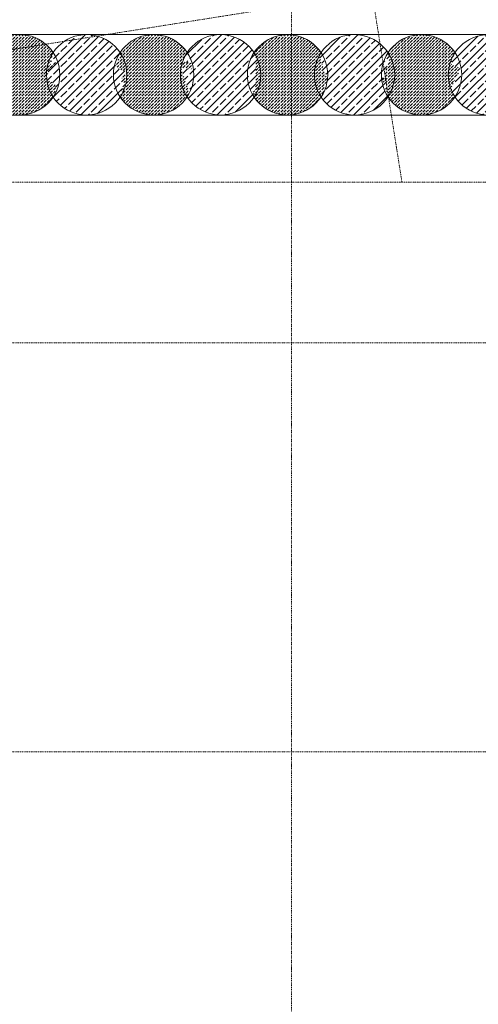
# Model space of a CAD drawing. Header units: millimetres. Extents: x 1523 to 73204, y -91281 to 10268.
# Tile 78 of 120: x 56261 to 61397, y -78926 to -67910. Entities that reach past the tile are written whole.
import ezdxf

# ---------------------------------------------------------------- set-up
doc = ezdxf.new("R2010")
doc.units = ezdxf.units.MM
doc.linetypes.add('IMPORT-STRICHPUNKT _7_', pattern=[20, 10, -5, 0, -5])
for name, color, linetype, lineweight, true_color in [('10 A--Wand außen _ Verbau _Bohrpfahlwand_ _Aktuell_', 7, 'Continuous', 13, 0x656565), ('10 A--Wand außen _ Verbau _modelliert_ _aktuell_', 7, 'Continuous', 13, 0x656565), ('90 A--Achsraster _1_50_', 7, 'IMPORT-STRICHPUNKT _7_', 13, 0x656565), ('Xref_706_5_--_ÜP_-1_000_16_Übersichtsplan UG_IFC 2025_01_13_dwg', 7, 'Continuous', 13, 0x767676)]:
    doc.layers.add(name, color=color, linetype=linetype, lineweight=lineweight, true_color=true_color)
pattern_1 = [(131.336, (0, 0), (37.54246469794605, 33.02367854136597), [37.5, -12.5]), (131.336, (-35.283, 2.259), (37.54246469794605, 33.02367854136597), [37.5, -12.5])]
pattern_2 = [(131.336, (0, 0), (90.10191527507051, 79.25682849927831), []), (131.336, (-45.051, -39.629), (90.10191527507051, 79.25682849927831), [90, -30])]

# ---------------------------------------------------------------- blocks, each defined once
blk = doc.blocks.new('Xref_706_5_--_ÜP_-1_000_11_Übersichtsplan UG_IFC 2024_09_30_dwg_Standard-Rastermarker_3-41960556-SuD_-1UG gesamt Plot  - Blatt 7')
at = {"layer": '90 A--Achsraster _1_50_', "color": 9, "true_color": 0xcbcbcb}
blk.add_line((0, 0), (23499.99999999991, 5.414335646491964e-13), dxfattribs=at)
blk = doc.blocks.new('Xref_706_5_--_ÜP_-1_000_11_Übersichtsplan UG_IFC 2024_09_30_dwg_Standard-Rastermarker_17-41960570-SuD_-1UG gesamt Plot  - Blatt 7')
at = {"layer": '90 A--Achsraster _1_50_', "color": 9, "true_color": 0xcbcbcb}
blk.add_line((77457.76427660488, 0), (99171.11689252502, 2.165734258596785e-12), dxfattribs=at)
blk = doc.blocks.new('Xref_706_5_--_ÜP_-1_000_11_Übersichtsplan UG_IFC 2024_09_30_dwg_Standard-Rastermarker_18-41960571-SuD_-1UG gesamt Plot  - Blatt 7')
at = {"layer": '90 A--Achsraster _1_50_', "color": 9, "true_color": 0xcbcbcb}
blk.add_line((77457.76427660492, 0), (99659.22578568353, -2.165734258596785e-12), dxfattribs=at)
blk = doc.blocks.new('Xref_706_5_--_ÜP_-1_000_11_Übersichtsplan UG_IFC 2024_09_30_dwg_Standard-Rastermarker_33-41960587-SuD_-1UG gesamt Plot  - Blatt 7')
at = {"layer": '90 A--Achsraster _1_50_', "color": 9, "true_color": 0xcbcbcb}
blk.add_line((0, 0), (53500.22079273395, 0), dxfattribs=at)
blk = doc.blocks.new('Xref_706_5_--_ÜP_-1_000_16_Übersichtsplan UG_IFC 2025_01_13_dwg-35469238-SuD_-1UG gesamt Plot  - Blatt 7')
at = {"layer": '10 A--Wand außen _ Verbau _modelliert_ _aktuell_', "true_color": 0xcbcbcb}
h = blk.add_hatch(dxfattribs=at)
h.set_pattern_fill('FP_4', color=9, style=0, pattern_type=2)
h.set_pattern_definition(pattern_2)
h.paths.add_polyline_path([(64673.79830680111, -69398.14855588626), (64672.4063796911, -69323.84018044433), (64658.80268004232, -69250.77437806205), (64633.35828131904, -69180.94419336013), (64596.7672403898, -69116.2544117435), (64550.02766546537, -69058.46960182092), (64494.41449030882, -69009.16598257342), (64187.90854968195, -68937.62887283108), (64135.51596413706, -68973.2763190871), (64127.93628293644, -69024.60235730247), (64065.91652142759, -69020.63115694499), (64002.94672848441, -68981.15360258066), (64000.84530927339, -68979.29059849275), (63941.72000484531, -69019.51892641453), (63887.99228285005, -69070.87069377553), (63843.44956006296, -69130.3653823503), (63809.30684584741, -69196.38013212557), (63786.4954644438, -69267.11423281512), (63775.63765087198, -69340.6382425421), (63777.029577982, -69414.94661798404), (63790.63327763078, -69488.01242036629), (63816.07767635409, -69557.84260506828), (63852.66871728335, -69622.53238668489), (63899.40829220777, -69680.31719660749), (63954.05846539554, -69728.61325750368), (63965.21010032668, -69722.30546174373), (63980.98741164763, -69736.29276867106), (63987.74003483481, -69731.698344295), (64017.99126030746, -69769.09837021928), (64088.16660933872, -69773.59178271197), (64131.23949894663, -69670.17221163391), (64319.86643416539, -69788.42780279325), (64378.77828639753, -69792.19999995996), (64438.8059029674, -69758.24605978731), (64444.56968151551, -69761.85953650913), (64447.44983731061, -69760.27239758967), (64507.71595282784, -69719.26787201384), (64561.44367482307, -69667.91610465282), (64605.98639761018, -69608.42141607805), (64640.12911182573, -69542.40666630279), (64662.9404932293, -69471.67256561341)])
h = blk.add_hatch(dxfattribs=at)
h.set_pattern_fill('FP_5', color=9, style=0, pattern_type=2)
h.set_pattern_definition(pattern_1)
h.paths.add_polyline_path([(64626.71379069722, -70109.432796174), (64619.19028071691, -70035.49316593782), (64599.59931846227, -69963.80030492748), (64568.47529431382, -69896.30980750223), (64526.66719051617, -69834.86263849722), (64475.31542315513, -69781.13491650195), (64447.44983731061, -69760.27239758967), (64444.56968151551, -69761.85953650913), (64438.80590296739, -69758.24605978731), (64378.77828639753, -69792.19999995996), (64319.86643416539, -69788.42780279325), (64131.2394989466, -69670.17221163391), (64088.14207027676, -69773.59021144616), (64017.99126030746, -69769.09837021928), (63987.74003483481, -69731.698344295), (63980.98741164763, -69736.29276867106), (63965.21010032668, -69722.30546174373), (63923.65373024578, -69745.8113509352), (63865.86892032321, -69792.55092585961), (63816.56530107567, -69848.16410101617), (63777.08774671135, -69911.13389395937), (63748.51310200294, -69979.74265288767), (63731.62080876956, -70052.11890970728), (63726.87164473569, -70126.28842880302), (63734.39515471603, -70200.22805903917), (63753.98611697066, -70271.92092004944), (63785.11014111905, -70339.41141747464), (63826.9182449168, -70400.85858647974), (63878.27001227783, -70454.58630847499), (63910.10894587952, -70478.42360937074), (63913.67167294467, -70476.78061654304), (63922.13246133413, -70482.0849254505), (63964.45991555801, -70458.14288126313), (64222.34593648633, -70565.54901334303), (64256.19368876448, -70511.55919591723), (64316.84056409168, -70531.11749934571), (64389.84325500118, -70504.51711752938), (64392.72222549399, -70507.06945633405), (64395.5512284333, -70505.76482888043), (64398.28417353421, -70507.81094121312), (64430.9378057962, -70489.09608379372), (64487.71651510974, -70443.17029911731), (64537.02013435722, -70387.55712396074), (64576.49768872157, -70324.58733101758), (64605.07233343, -70255.97857208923), (64621.96462666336, -70183.60231526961)])
h = blk.add_hatch(dxfattribs=at)
h.set_pattern_fill('FP_4', color=9, style=0, pattern_type=2)
h.set_pattern_definition(pattern_2)
h.paths.add_polyline_path([(64574.03936554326, -70932.06952854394), (64578.78852957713, -70857.90000944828), (64571.26501959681, -70783.960379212), (64551.67405734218, -70712.26751820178), (64520.55003319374, -70644.77702077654), (64477.35377885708, -70581.87747398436), (64425.00574447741, -70527.81695444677), (64395.5512284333, -70505.76482888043), (64392.72222549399, -70507.06945633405), (64389.84325500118, -70504.51711752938), (64316.84056409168, -70531.11749934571), (64256.19368876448, -70511.55919591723), (64222.34593648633, -70565.54901334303), (63964.45991555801, -70458.14288126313), (63922.13246133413, -70482.0849254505), (63913.67167294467, -70476.78061654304), (63910.10894587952, -70478.42360937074), (63907.37600077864, -70476.37749703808), (63875.72846912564, -70494.27856420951), (63817.94365920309, -70541.0181391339), (63768.64003995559, -70596.63131429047), (63729.16248559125, -70659.60110723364), (63700.58784088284, -70728.20986616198), (63683.69554764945, -70800.58612298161), (63678.94638361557, -70874.7556420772), (63686.46989359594, -70948.69527231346), (63706.06085585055, -71020.3881333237), (63737.18487999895, -71087.87863074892), (63780.38113433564, -71150.77817754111), (63830.3447511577, -71203.05352174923), (63862.18368475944, -71226.89082264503), (63865.01268769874, -71225.58619519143), (63872.01366897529, -71231.79288477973), (63878.74634767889, -71227.9846214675), (63889.83943973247, -71247.59624453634), (63892.18541053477, -71247.74645988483), (63893.34477021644, -71246.63836956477), (64147.28649419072, -71177.2456481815), (64183.22136187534, -71176.57252464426), (64341.56683406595, -71258.46852853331), (64347.705673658, -71254.29171702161), (64350.35891241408, -71256.2781544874), (64382.0064440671, -71238.37708731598), (64439.79125398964, -71191.6375123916), (64489.09487323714, -71136.02433723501), (64528.57242760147, -71073.05454429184), (64557.14707230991, -71004.4457853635)])
h = blk.add_hatch(dxfattribs=at)
h.set_pattern_fill('FP_5', color=9, style=0, pattern_type=2)
h.set_pattern_definition(pattern_1)
h.paths.add_polyline_path([(64530.86326845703, -71606.36722272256), (64523.33975847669, -71532.4275924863), (64503.74879622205, -71460.73473147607), (64472.62477207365, -71393.24423405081), (64429.428517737, -71330.34468725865), (64379.46490091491, -71278.06934305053), (64347.705673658, -71254.29171702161), (64341.56683406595, -71258.46852853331), (64183.22136187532, -71176.57252464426), (64147.28649419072, -71177.2456481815), (63893.04656397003, -71246.92338849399), (63891.85129298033, -71248.0658020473), (63889.83943973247, -71247.59624453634), (63878.74634767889, -71227.9846214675), (63872.01366897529, -71231.79288477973), (63865.01268769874, -71225.58619519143), (63862.18368475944, -71226.89082264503), (63859.45073965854, -71224.84471031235), (63826.79710739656, -71243.55956773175), (63770.018398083, -71289.48535240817), (63720.71477883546, -71345.09852756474), (63681.23722447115, -71408.06832050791), (63652.66257976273, -71476.67707943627), (63635.77028652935, -71549.05333625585), (63631.02112249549, -71623.22285535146), (63638.54463247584, -71697.16248558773), (63658.13559473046, -71768.85534659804), (63689.25961887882, -71836.34584402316), (63731.06772267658, -71897.79301302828), (63782.4194900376, -71951.52073502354), (63811.52547853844, -71973.31192358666), (63814.49706517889, -71971.63107932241), (63817.13657349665, -71973.2858621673), (63823.79722289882, -71968.75401593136), (63827.96545909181, -71970.49003142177), (63843.70657506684, -71955.44502121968), (64053.69285738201, -71968.89069690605), (64061.77209102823, -71914.18192434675), (64082.37583360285, -71970.72730257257), (64183.63905976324, -71977.21130944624), (64247.83348164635, -72010.41255322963), (64275.00061585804, -72002.98879731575), (64287.64940617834, -72008.25685193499), (64299.7007061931, -72002.69925542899), (64302.43365129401, -72004.74536776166), (64334.08118294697, -71986.84430059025), (64391.86599286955, -71940.10472566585), (64441.16961211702, -71884.49155050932), (64480.64716648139, -71821.5217575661), (64509.22181118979, -71752.91299863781), (64526.11410442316, -71680.5367418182)])
h = blk.add_hatch(dxfattribs=at)
h.set_pattern_fill('FP_4', color=9, style=0, pattern_type=2)
h.set_pattern_definition(pattern_2)
h.paths.add_polyline_path([(64478.18884330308, -72429.00395509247), (64482.93800733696, -72354.83443599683), (64475.41449735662, -72280.89480576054), (64455.82353510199, -72209.20194475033), (64424.69951095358, -72141.71144732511), (64382.89140715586, -72080.26427832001), (64331.5396397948, -72026.53655632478), (64299.7007061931, -72002.69925542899), (64287.64940617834, -72008.25685193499), (64275.00061585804, -72002.98879731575), (64247.83348164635, -72010.41255322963), (64183.63905976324, -71977.21130944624), (64082.37583360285, -71970.72730257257), (64061.77209102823, -71914.18192434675), (64053.69285738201, -71968.89069690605), (63843.70657506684, -71955.44502121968), (63827.96545909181, -71970.49003142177), (63823.79722289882, -71968.75401593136), (63817.13657349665, -71973.2858621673), (63814.49706517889, -71971.63107932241), (63779.87794688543, -71991.2129907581), (63722.09313696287, -72037.95256568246), (63672.78951771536, -72093.56574083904), (63633.31196335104, -72156.53553378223), (63604.73731864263, -72225.14429271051), (63587.84502540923, -72297.52054953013), (63583.09586137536, -72371.69006862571), (63590.61937135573, -72445.62969886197), (63610.21033361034, -72517.32255987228), (63641.33435775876, -72584.81305729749), (63683.14246155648, -72646.26022630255), (63734.49422891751, -72699.98794829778), (63762.35981476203, -72720.85046721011), (63765.23997055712, -72719.26332829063), (63788.58036270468, -72733.8960840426), (63801.34920991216, -72726.67353050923), (63860.00366726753, -72778.67338530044), (63882.90729614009, -72680.54112448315), (63902.72422668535, -72669.33190258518), (63948.67009718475, -72680.05546237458), (63930.73776795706, -72801.48476670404), (64178.66567138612, -72733.7353962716), (64252.3023580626, -72750.92186817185), (64253.05064848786, -72750.41273806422), (64255.85710514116, -72752.44969571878), (64287.01605797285, -72734.61578780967), (64343.94073174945, -72688.57193894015), (64393.24435099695, -72632.9587637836), (64432.72190536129, -72569.98897084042), (64461.2965500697, -72501.38021191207)])
h = blk.add_hatch(dxfattribs=at)
h.set_pattern_fill('FP_5', color=9, style=0, pattern_type=2)
h.set_pattern_definition(pattern_1)
h.paths.add_polyline_path([(64434.17200120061, -73140.48462225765), (64432.78007409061, -73066.17624681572), (64419.17637444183, -72993.1104444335), (64393.73197571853, -72923.28025973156), (64357.14093478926, -72858.59047811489), (64310.4013598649, -72800.80566819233), (64253.05064848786, -72750.41273806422), (64252.3023580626, -72750.92186817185), (64178.66567138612, -72733.73539627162), (63930.73776795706, -72801.48476670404), (63948.67009718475, -72680.05546237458), (63902.72422668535, -72669.33190258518), (63882.90729614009, -72680.54112448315), (63860.00366726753, -72778.67338530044), (63801.34920991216, -72726.67353050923), (63788.58036270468, -72733.8960840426), (63765.23997055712, -72719.26332829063), (63762.35981476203, -72720.85046721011), (63702.09369924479, -72761.85499278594), (63648.36597724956, -72813.20676014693), (63603.82325446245, -72872.70144872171), (63569.6805402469, -72938.71619849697), (63546.86915884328, -73009.45029918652), (63536.01134527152, -73082.97430891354), (63537.4032723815, -73157.28268435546), (63551.00697203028, -73230.34848673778), (63576.45137075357, -73300.17867143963), (63613.04241168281, -73364.86845305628), (63659.78198660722, -73422.65326297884), (63715.3951617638, -73471.9568822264), (63718.52548655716, -73473.91937188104), (63724.06886579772, -73470.78382231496), (63730.10516693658, -73475.30310453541), (63737.97422125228, -73471.67419904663), (63790.29179175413, -73504.4735721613), (63812.51010400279, -73489.35643137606), (63846.97371363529, -73540.00908129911), (63904.69044728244, -73484.84470490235), (63928.73859580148, -73410.2756058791), (63997.02245660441, -73470.81236653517), (64046.17099786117, -73448.14694779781), (64202.65958878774, -73498.61370849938), (64203.41538473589, -73498.18620109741), (64206.86292358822, -73499.96926221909), (64209.38165823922, -73501.5483286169), (64268.08964722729, -73461.60393838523), (64321.81736922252, -73410.25217102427), (64366.36009200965, -73350.75748244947), (64400.50280622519, -73284.7427326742), (64423.3141876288, -73214.00863198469)])
h = blk.add_hatch(dxfattribs=at)
h.set_pattern_fill('FP_4', color=9, style=0, pattern_type=2)
h.set_pattern_definition(pattern_2)
h.paths.add_polyline_path([(64386.24674008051, -73888.95183553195), (64384.85481297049, -73814.64346009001), (64371.25111332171, -73741.57765770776), (64345.80671459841, -73671.7474730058), (64309.21567366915, -73607.05769138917), (64262.47609874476, -73549.2728814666), (64206.86292358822, -73499.96926221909), (64203.41538473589, -73498.18620109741), (64202.65958878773, -73498.6137084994), (64046.17099786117, -73448.14694779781), (63997.02245660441, -73470.81236653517), (63928.73859580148, -73410.2756058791), (63904.69044728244, -73484.84470490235), (63846.97371363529, -73540.00908129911), (63812.51010400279, -73489.35643137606), (63790.29179175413, -73504.4735721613), (63737.97422125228, -73471.67419904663), (63730.10516693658, -73475.30310453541), (63724.06886579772, -73470.78382231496), (63718.52548655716, -73473.91937188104), (63713.29374255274, -73470.09387813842), (63654.16843812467, -73510.32220606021), (63600.44071612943, -73561.67397342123), (63555.89799334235, -73621.168661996), (63521.75527912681, -73687.18341177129), (63498.94389772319, -73757.91751246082), (63488.12527965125, -73833.53398371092), (63489.47801126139, -73905.74989762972), (63503.08171091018, -73978.81570001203), (63528.52610963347, -74048.64588471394), (63565.11715056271, -74113.33566633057), (63611.85672548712, -74171.12047625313), (63669.23299426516, -74221.33596446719), (63669.67104389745, -74221.13395280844), (63794.32940076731, -74261.33562775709), (63770.62212984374, -74174.57919092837), (63857.19388433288, -74281.6090983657), (63945.59422843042, -74310.11775184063), (64031.58892521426, -74213.11801413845), (64128.26916785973, -74227.39547336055), (64129.4965674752, -74231.88712562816), (64131.02814510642, -74229.84143267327), (64156.85494031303, -74252.73806595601), (64159.89827058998, -74251.07567723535), (64220.16438610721, -74210.07115165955), (64273.89210810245, -74158.71938429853), (64318.43483088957, -74099.22469572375), (64352.57754510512, -74033.20994594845), (64375.38892650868, -73962.47584525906), (64385.94099315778, -73891.02220997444)])
h = blk.add_hatch(dxfattribs=at)
h.set_pattern_fill('FP_5', color=9, style=0, pattern_type=2)
h.set_pattern_definition(pattern_1)
h.paths.add_polyline_path([(64339.16222397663, -74600.23607581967), (64331.63871399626, -74526.2964455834), (64312.04775174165, -74454.60358457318), (64280.92372759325, -74387.11308714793), (64239.11562379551, -74325.66591814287), (64187.76385643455, -74271.93819614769), (64159.89827058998, -74251.07567723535), (64156.85494031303, -74252.73806595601), (64131.02814510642, -74229.84143267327), (64129.49656747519, -74231.88712562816), (64128.26916785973, -74227.39547336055), (64031.58892521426, -74213.11801413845), (63945.59422843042, -74310.11775184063), (63857.19388433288, -74281.6090983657), (63770.62212984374, -74174.57919092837), (63794.32940076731, -74261.33562775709), (63665.72211213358, -74219.86044275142), (63636.10216352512, -74236.61463058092), (63578.31735360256, -74283.3542055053), (63529.01373435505, -74338.96738066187), (63489.53617999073, -74401.93717360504), (63460.96153528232, -74470.54593253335), (63444.06924204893, -74542.92218935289), (63439.32007801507, -74617.09170844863), (63446.84358799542, -74691.03133868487), (63466.43455025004, -74762.72419969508), (63497.55857439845, -74830.21469712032), (63539.36667819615, -74891.66186612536), (63590.71844555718, -74945.38958812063), (63623.84581475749, -74970.19152016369), (63628.71365023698, -74967.43808426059), (63650.21313413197, -74989.93231090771), (63688.40285717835, -74995.5720589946), (63687.25558231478, -74934.32450466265), (63814.7004617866, -75014.22332475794), (64007.86017214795, -75042.74859333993), (64076.51545782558, -74987.2163717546), (64092.35104896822, -75003.78464743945), (64109.4271097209, -74995.90982435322), (64112.08132178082, -74997.85133554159), (64143.24027461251, -74980.01742763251), (64200.16494838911, -74933.97357876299), (64249.4685676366, -74878.36040360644), (64288.94612200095, -74815.39061066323), (64317.52076670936, -74746.78185173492), (64334.41305994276, -74674.4055949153)])
at = {"layer": '10 A--Wand außen _ Verbau _Bohrpfahlwand_ _Aktuell_', "color": 9, "true_color": 0xcbcbcb, "flags": 128}
for points in [[(65024.0224678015, -62397.94144423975), (64170.70826862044, -63170.6686398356), (63094.00406905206, -79985.9717375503), (63157.07279164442, -80069.4022995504), (63872.85241536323, -81016.27253602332), (73710.14881594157, -81635.9182640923)], [(73766.72717516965, -80737.6984194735), (64341.69751833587, -80144.02114007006), (64013.52457725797, -79709.8970325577), (65045.53186697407, -63592.64274620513), (65487.14078564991, -63192.73937930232)]]:
    blk.add_lwpolyline(points, dxfattribs=at)
at = {"layer": '10 A--Wand außen _ Verbau _modelliert_ _aktuell_', "color": 9, "true_color": 0xcbcbcb}
for centre, radius, start, end in [((64224.71797883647, -69369.39339921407), 450.0000000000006, 176.3362835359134, 266.336283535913), ((64224.71797883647, -69369.3933992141), 450.0000000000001, 266.3362835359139, 356.3362835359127), ((64176.79271771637, -70117.86061248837), 449.9999999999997, 86.33628353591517, 176.3362835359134), ((64176.79271771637, -70117.86061248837), 450.000000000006, 356.3362835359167, 86.33628353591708), ((64176.79271771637, -70117.86061248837), 450.0000000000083, 176.3362835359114, 266.3362835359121), ((64176.79271771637, -70117.86061248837), 450.0000000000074, 266.336283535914, 356.3362835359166), ((64128.86745659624, -70866.32782576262), 450.0000000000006, 86.33628353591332, 176.3362835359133), ((64128.86745659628, -70866.32782576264), 449.9999999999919, 356.3362835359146, 86.33628353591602), ((64128.86745659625, -70866.32782576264), 450.0000000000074, 176.3362835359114, 266.3362835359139), ((64128.86745659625, -70866.32782576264), 450.0000000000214, 266.336283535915, 356.3362835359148), ((64080.94219547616, -71614.7950390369), 450.0000000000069, 86.33628353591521, 176.3362835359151), ((64080.94219547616, -71614.79503903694), 450.0000000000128, 356.3362835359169, 86.33628353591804), ((64080.94219547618, -71614.79503903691), 450.0000000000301, 176.3362835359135, 266.3362835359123), ((64080.94219547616, -71614.79503903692), 450.0000000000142, 266.336283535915, 356.3362835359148), ((64033.01693435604, -72363.2622523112), 449.9999999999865, 86.33628353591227, 176.3362835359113), ((64033.01693435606, -72363.26225231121), 450.0000000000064, 356.3362835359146, 86.33628353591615), ((64033.01693435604, -72363.2622523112), 449.9999999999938, 176.3362835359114, 266.3362835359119), ((64033.01693435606, -72363.2622523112), 450.0000000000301, 266.3362835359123, 356.336283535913), ((63985.09167323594, -73111.7294655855), 449.9999999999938, 86.33628353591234, 176.3362835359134), ((63985.09167323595, -73111.7294655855), 450.0000000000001, 356.3362835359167, 86.33628353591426), ((63985.09167323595, -73111.7294655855), 449.999999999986, 176.3362835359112, 266.3362835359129), ((63985.09167323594, -73111.72946558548), 450.0000000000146, 266.336283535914, 356.3362835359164), ((63937.16641211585, -73860.19667885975), 449.9999999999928, 86.33628353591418, 176.3362835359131), ((63937.16641211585, -73860.19667885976), 449.9999999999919, 356.3362835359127, 86.33628353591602), ((63937.16641211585, -73860.19667885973), 450.0000000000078, 176.3362835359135, 266.336283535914), ((63937.16641211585, -73860.19667885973), 450.0000000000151, 266.3362835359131, 356.3362835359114), ((63889.24115099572, -74608.66389213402), 449.9999999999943, 86.3362835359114, 176.3362835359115), ((63889.24115099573, -74608.66389213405), 450.0000000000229, 356.3362835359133, 86.33628353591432)]:
    blk.add_arc(centre, radius, start, end, dxfattribs=at)
at = {"layer": '90 A--Achsraster _1_50_', "color": 9, "true_color": 0xcbcbcb}
blk.add_line((65360.41512117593, -70413.46885378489), (42699.73673396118, -72530.1110398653), dxfattribs=at)
for name, p, rotation in [('Xref_706_5_--_ÜP_-1_000_11_Übersichtsplan UG_IFC 2024_09_30_dwg_Standard-Rastermarker_33-41960587-SuD_-1UG gesamt Plot  - Blatt 7', (67217.05995603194, -113375.9353770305), 95.33628353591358), ('Xref_706_5_--_ÜP_-1_000_11_Übersichtsplan UG_IFC 2024_09_30_dwg_Standard-Rastermarker_3-41960556-SuD_-1UG gesamt Plot  - Blatt 7', (82865.42767326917, -72772.80959000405), 176.3362835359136)]:
    blk.add_blockref(name, p, dxfattribs=dict(rotation=rotation))
at = {"extrusion": (0, 0, -1), "zscale": -1, "rotation": 273.6637164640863}
for name, p in [('Xref_706_5_--_ÜP_-1_000_11_Übersichtsplan UG_IFC 2024_09_30_dwg_Standard-Rastermarker_17-41960570-SuD_-1UG gesamt Plot  - Blatt 7', (-70954.4157213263, 16950.90586423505)), ('Xref_706_5_--_ÜP_-1_000_11_Übersichtsplan UG_IFC 2024_09_30_dwg_Standard-Rastermarker_17-41960570-SuD_-1UG gesamt Plot  - Blatt 7', (-72750.73703318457, 16835.8852375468)), ('Xref_706_5_--_ÜP_-1_000_11_Übersichtsplan UG_IFC 2024_09_30_dwg_Standard-Rastermarker_18-41960571-SuD_-1UG gesamt Plot  - Blatt 7', (-77316.38703415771, 16543.54114471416))]:
    blk.add_blockref(name, p, dxfattribs=at)

msp = doc.modelspace()

# ---------------------------------------------------------------- block references
at = {"layer": 'Xref_706_5_--_ÜP_-1_000_16_Übersichtsplan UG_IFC 2025_01_13_dwg', "color": 9, "true_color": 0xcbcbcb, "rotation": 273.6637164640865}
msp.add_blockref('Xref_706_5_--_ÜP_-1_000_16_Übersichtsplan UG_IFC 2025_01_13_dwg-35469238-SuD_-1UG gesamt Plot  - Blatt 7', (126634.7370214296, 0), dxfattribs=at)

doc.saveas('drawing.dxf')
